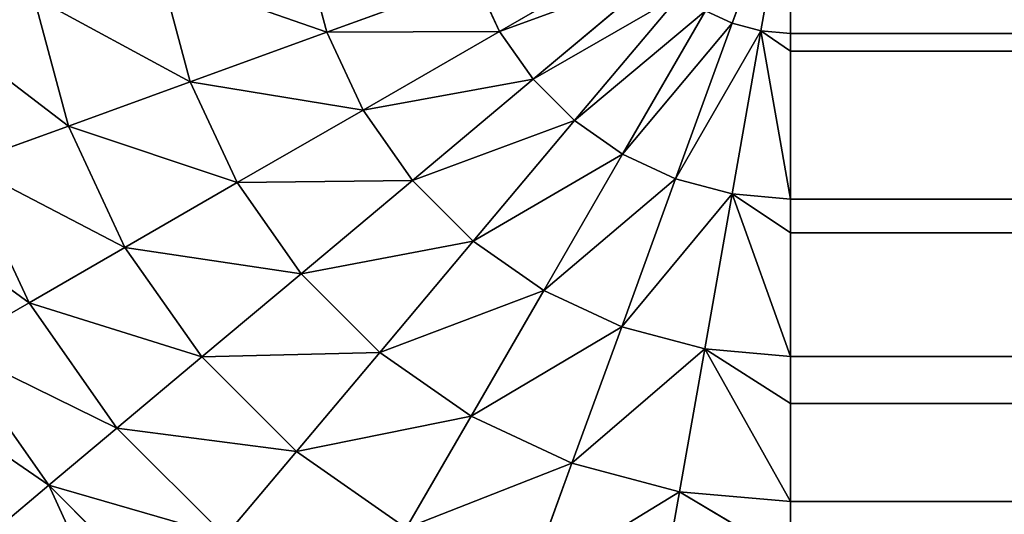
# Model space of a CAD drawing. Extents: x 0 to 700, y 0 to 509.
# Tile 3 of 243: x 2.28 to 6.81, y 2.83 to 5.11. Entities that reach past the tile are written whole.
import ezdxf

# ---------------------------------------------------------------- set-up
doc = ezdxf.new("R2010")
doc.units = 0
doc.header["$LTSCALE"] = 25.4
doc.layers.get('0').update_dxf_attribs({"linetype": 'CONTINUOUS'})

# ---------------------------------------------------------------- blocks, each defined once
blk = doc.blocks.new('5902539864168_-_S_STL')
at = {"color": 0}
for p, q in [((5.8292, 103, 503.2221), (5.5616, 102.9384, 503.9574)), ((5.8292, 103, 503.2221), (5.5616, 102.9384, 503.9574)), ((5.6933, 102.9384, 503.9927), (5.8292, 103, 503.2221)), ((5.6933, 102.9384, 503.9927), (5.8292, 103, 503.2221)), ((5.8292, 102.9384, 504.0046), (5.8292, 103, 503.2221)), ((5.8292, 102.9384, 504.0046), (5.8292, 103, 503.2221)), ((5.1516, 102.9384, 503.6133), (4.4906, 102.7551, 503.9949)), ((5.1516, 102.9384, 503.6133), (4.4906, 102.7551, 503.9949)), ((5.2298, 102.9384, 503.7251), (4.6452, 102.7551, 504.2156)), ((5.2298, 102.9384, 503.7251), (4.6452, 102.7551, 504.2156)), ((5.3263, 102.9384, 503.8215), (4.8357, 102.7551, 504.4062)), ((5.3263, 102.9384, 503.8215), (4.8357, 102.7551, 504.4062)), ((5.438, 102.9384, 503.8997), (5.0564, 102.7551, 504.5607)), ((5.438, 102.9384, 503.8997), (5.0564, 102.7551, 504.5607)), ((5.3006, 102.7551, 504.6746), (5.5616, 102.9384, 503.9574)), ((5.3006, 102.7551, 504.6746), (5.5616, 102.9384, 503.9574)), ((5.438, 102.9384, 503.8997), (5.5616, 102.9384, 503.9574)), ((5.438, 102.9384, 503.8997), (5.5616, 102.9384, 503.9574)), ((5.5608, 102.7551, 504.7443), (5.6933, 102.9384, 503.9927)), ((5.5608, 102.7551, 504.7443), (5.6933, 102.9384, 503.9927)), ((5.5616, 102.9384, 503.9574), (5.6933, 102.9384, 503.9927)), ((5.5616, 102.9384, 503.9574), (5.6933, 102.9384, 503.9927)), ((5.8292, 102.7551, 504.7678), (5.6933, 102.9384, 503.9927)), ((5.8292, 102.7551, 504.7678), (5.6933, 102.9384, 503.9927)), ((5.6933, 102.9384, 503.9927), (5.8292, 102.9249, 504.0855)), ((5.8292, 102.9384, 504.0046), (5.6933, 102.9384, 503.9927)), ((694.1707, 102.9384, 504.0046), (5.8292, 102.9384, 504.0046)), ((5.8292, 102.9249, 504.0855), (5.8292, 102.9384, 504.0046)), ((694.1707, 102.9384, 504.0046), (5.8292, 102.9384, 504.0046)), ((5.8292, 102.7551, 504.7678), (5.8292, 102.9249, 504.0855)), ((694.1707, 102.9249, 504.0855), (5.8292, 102.9249, 504.0855)), ((5.8292, 102.7551, 504.7678), (5.8292, 102.9249, 504.0855)), ((694.1707, 102.9249, 504.0855), (5.8292, 102.9249, 504.0855)), ((4.3768, 102.7551, 503.7508), (3.6954, 102.4546, 503.9987)), ((4.3768, 102.7551, 503.7508), (3.6954, 102.4546, 503.9987)), ((4.4906, 102.7551, 503.9949), (3.8626, 102.4546, 504.3575)), ((4.4906, 102.7551, 503.9949), (3.8626, 102.4546, 504.3575)), ((4.6452, 102.7551, 504.2156), (4.0897, 102.4546, 504.6818)), ((4.6452, 102.7551, 504.2156), (4.0897, 102.4546, 504.6818)), ((4.8357, 102.7551, 504.4062), (4.3696, 102.4546, 504.9616)), ((4.8357, 102.7551, 504.4062), (4.3696, 102.4546, 504.9616)), ((4.3768, 102.7551, 503.7508), (4.4906, 102.7551, 503.9949)), ((4.3768, 102.7551, 503.7508), (4.4906, 102.7551, 503.9949)), ((4.4906, 102.7551, 503.9949), (4.6452, 102.7551, 504.2156)), ((4.4906, 102.7551, 503.9949), (4.6452, 102.7551, 504.2156)), ((4.8357, 102.7551, 504.4062), (4.6452, 102.7551, 504.2156)), ((4.8357, 102.7551, 504.4062), (4.6452, 102.7551, 504.2156)), ((5.0564, 102.7551, 504.5607), (4.6938, 102.4546, 505.1887)), ((5.0564, 102.7551, 504.5607), (4.6938, 102.4546, 505.1887)), ((5.0564, 102.7551, 504.5607), (4.8357, 102.7551, 504.4062)), ((5.0564, 102.7551, 504.5607), (4.8357, 102.7551, 504.4062)), ((5.3006, 102.7551, 504.6746), (5.0526, 102.4546, 505.356)), ((5.3006, 102.7551, 504.6746), (5.0526, 102.4546, 505.356)), ((5.3006, 102.7551, 504.6746), (5.0564, 102.7551, 504.5607)), ((5.3006, 102.7551, 504.6746), (5.0564, 102.7551, 504.5607)), ((5.5608, 102.7551, 504.7443), (5.3006, 102.7551, 504.6746)), ((5.5608, 102.7551, 504.7443), (5.3006, 102.7551, 504.6746)), ((5.4349, 102.4546, 505.4584), (5.5608, 102.7551, 504.7443)), ((5.4349, 102.4546, 505.4584), (5.5608, 102.7551, 504.7443)), ((5.5608, 102.7551, 504.7443), (5.8292, 102.7551, 504.7678)), ((5.8292, 102.4546, 505.4929), (5.5608, 102.7551, 504.7443)), ((5.8292, 102.4546, 505.4929), (5.5608, 102.7551, 504.7443)), ((5.8292, 102.7018, 504.9231), (5.5608, 102.7551, 504.7443)), ((5.8292, 102.7018, 504.9231), (5.5608, 102.7551, 504.7443)), ((5.5608, 102.7551, 504.7443), (5.8292, 102.7551, 504.7678)), ((5.8292, 102.7018, 504.9231), (5.8292, 102.7551, 504.7678)), ((694.1707, 102.7551, 504.7678), (5.8292, 102.7551, 504.7678)), ((5.8292, 102.7018, 504.9231), (5.8292, 102.7551, 504.7678)), ((694.1707, 102.7551, 504.7678), (5.8292, 102.7551, 504.7678)), ((5.8292, 102.4546, 505.4929), (5.8292, 102.7018, 504.9231)), ((694.1707, 102.7018, 504.9231), (5.8292, 102.7018, 504.9231)), ((5.8292, 102.4546, 505.4929), (5.8292, 102.7018, 504.9231)), ((694.1707, 102.7018, 504.9231), (5.8292, 102.7018, 504.9231)), ((3.6954, 102.4546, 503.9987), (3.0666, 102.0443, 504.2276)), ((3.6954, 102.4546, 503.9987), (3.0666, 102.0443, 504.2276)), ((3.8626, 102.4546, 504.3575), (3.2831, 102.0443, 504.6921)), ((3.8626, 102.4546, 504.3575), (3.2831, 102.0443, 504.6921)), ((4.0897, 102.4546, 504.6818), (3.5771, 102.0443, 505.1119)), ((4.0897, 102.4546, 504.6818), (3.5771, 102.0443, 505.1119)), ((3.5929, 102.4546, 503.6164), (3.6954, 102.4546, 503.9987)), ((3.5929, 102.4546, 503.6164), (3.6954, 102.4546, 503.9987)), ((3.6954, 102.4546, 503.9987), (3.8626, 102.4546, 504.3575)), ((3.6954, 102.4546, 503.9987), (3.8626, 102.4546, 504.3575)), ((3.8626, 102.4546, 504.3575), (4.0897, 102.4546, 504.6818)), ((3.8626, 102.4546, 504.3575), (4.0897, 102.4546, 504.6818)), ((4.3696, 102.4546, 504.9616), (3.9394, 102.0443, 505.4742)), ((4.3696, 102.4546, 504.9616), (3.9394, 102.0443, 505.4742)), ((4.0897, 102.4546, 504.6818), (4.3696, 102.4546, 504.9616)), ((4.0897, 102.4546, 504.6818), (4.3696, 102.4546, 504.9616)), ((4.6938, 102.4546, 505.1887), (4.3592, 102.0443, 505.7682)), ((4.6938, 102.4546, 505.1887), (4.3592, 102.0443, 505.7682)), ((4.6938, 102.4546, 505.1887), (4.3696, 102.4546, 504.9616)), ((4.6938, 102.4546, 505.1887), (4.3696, 102.4546, 504.9616)), ((5.0526, 102.4546, 505.356), (4.6938, 102.4546, 505.1887)), ((5.0526, 102.4546, 505.356), (4.6938, 102.4546, 505.1887)), ((5.0526, 102.4546, 505.356), (4.8237, 102.0443, 505.9848)), ((5.0526, 102.4546, 505.356), (4.8237, 102.0443, 505.9848)), ((5.4349, 102.4546, 505.4584), (5.0526, 102.4546, 505.356)), ((5.4349, 102.4546, 505.4584), (5.0526, 102.4546, 505.356)), ((5.4349, 102.4546, 505.4584), (5.3187, 102.0443, 506.1174)), ((5.4349, 102.4546, 505.4584), (5.3187, 102.0443, 506.1174)), ((5.8292, 102.0443, 506.162), (5.4349, 102.4546, 505.4584)), ((5.8292, 102.3374, 505.7095), (5.4349, 102.4546, 505.4584)), ((5.8292, 102.0443, 506.162), (5.4349, 102.4546, 505.4584)), ((5.8292, 102.3374, 505.7095), (5.4349, 102.4546, 505.4584)), ((5.8292, 102.4546, 505.4929), (5.4349, 102.4546, 505.4584)), ((5.8292, 102.4546, 505.4929), (5.4349, 102.4546, 505.4584)), ((5.8292, 102.3374, 505.7095), (5.8292, 102.4546, 505.4929)), ((694.1707, 102.4546, 505.4929), (5.8292, 102.4546, 505.4929)), ((5.8292, 102.3374, 505.7095), (5.8292, 102.4546, 505.4929)), ((694.1707, 102.4546, 505.4929), (5.8292, 102.4546, 505.4929)), ((5.8292, 102.0443, 506.162), (5.8292, 102.3374, 505.7095)), ((694.1707, 102.3374, 505.7095), (5.8292, 102.3374, 505.7095)), ((5.8292, 102.0443, 506.162), (5.8292, 102.3374, 505.7095)), ((694.1707, 102.3374, 505.7095), (5.8292, 102.3374, 505.7095)), ((3.0666, 102.0443, 504.2276), (2.5058, 101.5344, 504.4317)), ((3.0666, 102.0443, 504.2276), (2.5058, 101.5344, 504.4317)), ((3.2831, 102.0443, 504.6921), (2.7664, 101.5344, 504.9904)), ((3.2831, 102.0443, 504.6921), (2.7664, 101.5344, 504.9904)), ((2.9339, 102.0443, 503.7326), (3.0666, 102.0443, 504.2276)), ((2.9339, 102.0443, 503.7326), (3.0666, 102.0443, 504.2276)), ((3.0666, 102.0443, 504.2276), (3.2831, 102.0443, 504.6921)), ((3.0666, 102.0443, 504.2276), (3.2831, 102.0443, 504.6921)), ((3.5771, 102.0443, 505.1119), (3.12, 101.5344, 505.4954)), ((3.5771, 102.0443, 505.1119), (3.12, 101.5344, 505.4954)), ((3.2831, 102.0443, 504.6921), (3.5771, 102.0443, 505.1119)), ((3.2831, 102.0443, 504.6921), (3.5771, 102.0443, 505.1119)), ((3.9394, 102.0443, 505.4742), (3.5559, 101.5344, 505.9313)), ((3.9394, 102.0443, 505.4742), (3.5559, 101.5344, 505.9313)), ((3.5771, 102.0443, 505.1119), (3.9394, 102.0443, 505.4742)), ((3.5771, 102.0443, 505.1119), (3.9394, 102.0443, 505.4742)), ((3.9394, 102.0443, 505.4742), (4.3592, 102.0443, 505.7682)), ((3.9394, 102.0443, 505.4742), (4.3592, 102.0443, 505.7682)), ((4.3592, 102.0443, 505.7682), (4.0609, 101.5344, 506.2849)), ((4.3592, 102.0443, 505.7682), (4.0609, 101.5344, 506.2849)), ((4.8237, 102.0443, 505.9848), (4.3592, 102.0443, 505.7682)), ((4.8237, 102.0443, 505.9848), (4.3592, 102.0443, 505.7682)), ((4.8237, 102.0443, 505.9848), (4.6196, 101.5344, 506.5455)), ((4.8237, 102.0443, 505.9848), (4.6196, 101.5344, 506.5455)), ((5.3187, 102.0443, 506.1174), (4.8237, 102.0443, 505.9848)), ((5.3187, 102.0443, 506.1174), (4.8237, 102.0443, 505.9848)), ((5.3187, 102.0443, 506.1174), (5.2151, 101.5344, 506.705)), ((5.3187, 102.0443, 506.1174), (5.2151, 101.5344, 506.705)), ((5.8292, 102.0443, 506.162), (5.3187, 102.0443, 506.1174)), ((5.3187, 102.0443, 506.1174), (5.8292, 101.8427, 506.4211)), ((5.8292, 102.0443, 506.162), (5.3187, 102.0443, 506.1174)), ((5.3187, 102.0443, 506.1174), (5.8292, 101.8427, 506.4211)), ((5.8292, 101.8427, 506.4211), (5.8292, 102.0443, 506.162)), ((694.1707, 102.0443, 506.162), (5.8292, 102.0443, 506.162)), ((5.8292, 101.8427, 506.4211), (5.8292, 102.0443, 506.162)), ((694.1707, 102.0443, 506.162), (5.8292, 102.0443, 506.162)), ((2.5058, 101.5344, 504.4317), (2.027, 100.9374, 504.606)), ((2.5058, 101.5344, 504.4317), (2.027, 100.9374, 504.606)), ((2.7664, 101.5344, 504.9904), (2.3251, 100.9374, 505.2452)), ((2.7664, 101.5344, 504.9904), (2.3251, 100.9374, 505.2452)), ((2.3463, 101.5344, 503.8362), (2.5058, 101.5344, 504.4317)), ((2.3463, 101.5344, 503.8362), (2.5058, 101.5344, 504.4317)), ((2.5058, 101.5344, 504.4317), (2.7664, 101.5344, 504.9904)), ((2.5058, 101.5344, 504.4317), (2.7664, 101.5344, 504.9904)), ((3.12, 101.5344, 505.4954), (2.7297, 100.9374, 505.823)), ((3.12, 101.5344, 505.4954), (2.7297, 100.9374, 505.823)), ((2.7664, 101.5344, 504.9904), (3.12, 101.5344, 505.4954)), ((2.7664, 101.5344, 504.9904), (3.12, 101.5344, 505.4954)), ((3.12, 101.5344, 505.4954), (3.5559, 101.5344, 505.9313)), ((3.12, 101.5344, 505.4954), (3.5559, 101.5344, 505.9313)), ((3.5559, 101.5344, 505.9313), (3.2284, 100.9374, 506.3217)), ((3.5559, 101.5344, 505.9313), (3.2284, 100.9374, 506.3217)), ((3.5559, 101.5344, 505.9313), (4.0609, 101.5344, 506.2849)), ((3.5559, 101.5344, 505.9313), (4.0609, 101.5344, 506.2849)), ((1.9702, 100.2679, 505.4501), (2.3251, 100.9374, 505.2452)), ((1.9702, 100.2679, 505.4501), (2.3251, 100.9374, 505.2452)), ((2.027, 100.9374, 504.606), (2.3251, 100.9374, 505.2452)), ((2.027, 100.9374, 504.606), (2.3251, 100.9374, 505.2452)), ((2.3251, 100.9374, 505.2452), (2.7297, 100.9374, 505.823)), ((2.3251, 100.9374, 505.2452), (2.7297, 100.9374, 505.823)), ((2.4157, 100.2679, 506.0864), (2.7297, 100.9374, 505.823)), ((2.4157, 100.2679, 506.0864), (2.7297, 100.9374, 505.823)), ((2.7297, 100.9374, 505.823), (3.2284, 100.9374, 506.3217)), ((2.7297, 100.9374, 505.823), (3.2284, 100.9374, 506.3217)), ((1.9702, 100.2679, 505.4501), (2.4157, 100.2679, 506.0864)), ((1.9702, 100.2679, 505.4501), (2.4157, 100.2679, 506.0864)), ((2.4157, 100.2679, 506.0864), (2.1859, 99.5426, 506.2792)), ((2.4157, 100.2679, 506.0864), (2.1859, 99.5426, 506.2792)), ((2.4157, 100.2679, 506.0864), (2.9649, 100.2679, 506.6357)), ((2.4157, 100.2679, 506.0864), (2.9649, 100.2679, 506.6357))]:
    blk.add_line(p, q, dxfattribs=at)
mesh = blk.add_polyface(dxfattribs=at)
corners = [(5.5616, 102.9384, 503.9574), (5.8292, 103, 503.2221), (5.438, 102.9384, 503.8997)]
mesh.append_faces([[corners[k] for k in face] for face in [(0, 1, 2)]], dxfattribs={"color": 0})
mesh = blk.add_polyface(dxfattribs=at)
corners = [(5.6933, 102.9384, 503.9927), (5.8292, 103, 503.2221), (5.5616, 102.9384, 503.9574)]
mesh.append_faces([[corners[k] for k in face] for face in [(0, 1, 2)]], dxfattribs={"color": 0})
mesh = blk.add_polyface(dxfattribs=at)
corners = [(5.8292, 102.9384, 504.0046), (5.8292, 103, 503.2221), (5.6933, 102.9384, 503.9927)]
mesh.append_faces([[corners[k] for k in face] for face in [(0, 1, 2)]], dxfattribs={"color": 0})
mesh = blk.add_polyface(dxfattribs=at)
corners = [(5.8292, 102.9384, 504.0046), (694.1707, 103, 503.2221), (5.8292, 103, 503.2221), (694.1707, 102.9384, 504.0046)]
mesh.append_faces([[corners[k] for k in face] for face in [(0, 1, 2), (1, 0, 3)]], dxfattribs={"vtx0": -1, "color": 0})
mesh = blk.add_polyface(dxfattribs=at)
corners = [(4.3768, 102.7551, 503.7508), (5.1516, 102.9384, 503.6133), (5.0939, 102.9384, 503.4897), (4.4906, 102.7551, 503.9949)]
mesh.append_faces([[corners[k] for k in face] for face in [(0, 1, 2), (1, 0, 3)]], dxfattribs={"vtx0": -1, "color": 0})
mesh = blk.add_polyface(dxfattribs=at)
corners = [(4.4906, 102.7551, 503.9949), (5.2298, 102.9384, 503.7251), (5.1516, 102.9384, 503.6133), (4.6452, 102.7551, 504.2156)]
mesh.append_faces([[corners[k] for k in face] for face in [(0, 1, 2), (1, 0, 3)]], dxfattribs={"vtx0": -1, "color": 0})
mesh = blk.add_polyface(dxfattribs=at)
corners = [(4.6452, 102.7551, 504.2156), (5.3263, 102.9384, 503.8215), (5.2298, 102.9384, 503.7251), (4.8357, 102.7551, 504.4062)]
mesh.append_faces([[corners[k] for k in face] for face in [(0, 1, 2), (1, 0, 3)]], dxfattribs={"vtx0": -1, "color": 0})
mesh = blk.add_polyface(dxfattribs=at)
corners = [(4.8357, 102.7551, 504.4062), (5.438, 102.9384, 503.8997), (5.3263, 102.9384, 503.8215), (5.0564, 102.7551, 504.5607)]
mesh.append_faces([[corners[k] for k in face] for face in [(0, 1, 2), (1, 0, 3)]], dxfattribs={"vtx0": -1, "color": 0})
mesh = blk.add_polyface(dxfattribs=at)
corners = [(5.0564, 102.7551, 504.5607), (5.5616, 102.9384, 503.9574), (5.438, 102.9384, 503.8997), (5.3006, 102.7551, 504.6746)]
mesh.append_faces([[corners[k] for k in face] for face in [(0, 1, 2), (1, 0, 3)]], dxfattribs={"vtx0": -1, "color": 0})
mesh = blk.add_polyface(dxfattribs=at)
corners = [(5.3006, 102.7551, 504.6746), (5.6933, 102.9384, 503.9927), (5.5616, 102.9384, 503.9574), (5.5608, 102.7551, 504.7443)]
mesh.append_faces([[corners[k] for k in face] for face in [(0, 1, 2), (1, 0, 3)]], dxfattribs={"vtx0": -1, "color": 0})
mesh = blk.add_polyface(dxfattribs=at)
corners = [(5.8292, 102.7551, 504.7678), (5.6933, 102.9384, 503.9927), (5.5608, 102.7551, 504.7443)]
mesh.append_faces([[corners[k] for k in face] for face in [(0, 1, 2)]], dxfattribs={"color": 0})
mesh = blk.add_polyface(dxfattribs=at)
corners = [(5.8292, 102.7551, 504.7678), (5.8292, 102.9249, 504.0855), (5.6933, 102.9384, 503.9927)]
mesh.append_faces([[corners[k] for k in face] for face in [(0, 1, 2)]], dxfattribs={"color": 0})
mesh = blk.add_polyface(dxfattribs=at)
corners = [(5.8292, 102.9249, 504.0855), (694.1707, 102.9384, 504.0046), (5.8292, 102.9384, 504.0046), (694.1707, 102.9249, 504.0855)]
mesh.append_faces([[corners[k] for k in face] for face in [(0, 1, 2), (1, 0, 3)]], dxfattribs={"vtx0": -1, "color": 0})
mesh = blk.add_polyface(dxfattribs=at)
corners = [(5.8292, 102.7551, 504.7678), (694.1707, 102.9249, 504.0855), (5.8292, 102.9249, 504.0855), (694.1707, 102.7551, 504.7678)]
mesh.append_faces([[corners[k] for k in face] for face in [(0, 1, 2), (1, 0, 3)]], dxfattribs={"vtx0": -1, "color": 0})
mesh = blk.add_polyface(dxfattribs=at)
corners = [(3.5929, 102.4546, 503.6164), (4.3768, 102.7551, 503.7508), (4.307, 102.7551, 503.4905), (3.6954, 102.4546, 503.9987)]
mesh.append_faces([[corners[k] for k in face] for face in [(0, 1, 2), (1, 0, 3)]], dxfattribs={"vtx0": -1, "color": 0})
mesh = blk.add_polyface(dxfattribs=at)
corners = [(3.6954, 102.4546, 503.9987), (4.4906, 102.7551, 503.9949), (4.3768, 102.7551, 503.7508), (3.8626, 102.4546, 504.3575)]
mesh.append_faces([[corners[k] for k in face] for face in [(0, 1, 2), (1, 0, 3)]], dxfattribs={"vtx0": -1, "color": 0})
mesh = blk.add_polyface(dxfattribs=at)
corners = [(3.8626, 102.4546, 504.3575), (4.6452, 102.7551, 504.2156), (4.4906, 102.7551, 503.9949), (4.0897, 102.4546, 504.6818)]
mesh.append_faces([[corners[k] for k in face] for face in [(0, 1, 2), (1, 0, 3)]], dxfattribs={"vtx0": -1, "color": 0})
mesh = blk.add_polyface(dxfattribs=at)
corners = [(4.0897, 102.4546, 504.6818), (4.8357, 102.7551, 504.4062), (4.6452, 102.7551, 504.2156), (4.3696, 102.4546, 504.9616)]
mesh.append_faces([[corners[k] for k in face] for face in [(0, 1, 2), (1, 0, 3)]], dxfattribs={"vtx0": -1, "color": 0})
mesh = blk.add_polyface(dxfattribs=at)
corners = [(4.3696, 102.4546, 504.9616), (5.0564, 102.7551, 504.5607), (4.8357, 102.7551, 504.4062), (4.6938, 102.4546, 505.1887)]
mesh.append_faces([[corners[k] for k in face] for face in [(0, 1, 2), (1, 0, 3)]], dxfattribs={"vtx0": -1, "color": 0})
mesh = blk.add_polyface(dxfattribs=at)
corners = [(4.6938, 102.4546, 505.1887), (5.3006, 102.7551, 504.6746), (5.0564, 102.7551, 504.5607), (5.0526, 102.4546, 505.356)]
mesh.append_faces([[corners[k] for k in face] for face in [(0, 1, 2), (1, 0, 3)]], dxfattribs={"vtx0": -1, "color": 0})
mesh = blk.add_polyface(dxfattribs=at)
corners = [(5.0526, 102.4546, 505.356), (5.5608, 102.7551, 504.7443), (5.3006, 102.7551, 504.6746), (5.4349, 102.4546, 505.4584)]
mesh.append_faces([[corners[k] for k in face] for face in [(0, 1, 2), (1, 0, 3)]], dxfattribs={"vtx0": -1, "color": 0})
mesh = blk.add_polyface(dxfattribs=at)
corners = [(5.8292, 102.4546, 505.4929), (5.5608, 102.7551, 504.7443), (5.4349, 102.4546, 505.4584)]
mesh.append_faces([[corners[k] for k in face] for face in [(0, 1, 2)]], dxfattribs={"color": 0})
mesh = blk.add_polyface(dxfattribs=at)
corners = [(5.8292, 102.4546, 505.4929), (5.8292, 102.7018, 504.9231), (5.5608, 102.7551, 504.7443)]
mesh.append_faces([[corners[k] for k in face] for face in [(0, 1, 2)]], dxfattribs={"color": 0})
mesh = blk.add_polyface(dxfattribs=at)
corners = [(5.8292, 102.7018, 504.9231), (5.8292, 102.7551, 504.7678), (5.5608, 102.7551, 504.7443)]
mesh.append_faces([[corners[k] for k in face] for face in [(0, 1, 2)]], dxfattribs={"color": 0})
mesh = blk.add_polyface(dxfattribs=at)
corners = [(5.8292, 102.7018, 504.9231), (694.1707, 102.7551, 504.7678), (5.8292, 102.7551, 504.7678), (694.1707, 102.7018, 504.9231)]
mesh.append_faces([[corners[k] for k in face] for face in [(0, 1, 2), (1, 0, 3)]], dxfattribs={"vtx0": -1, "color": 0})
mesh = blk.add_polyface(dxfattribs=at)
corners = [(5.8292, 102.4546, 505.4929), (694.1707, 102.7018, 504.9231), (5.8292, 102.7018, 504.9231), (694.1707, 102.4546, 505.4929)]
mesh.append_faces([[corners[k] for k in face] for face in [(0, 1, 2), (1, 0, 3)]], dxfattribs={"vtx0": -1, "color": 0})
mesh = blk.add_polyface(dxfattribs=at)
corners = [(2.9339, 102.0443, 503.7326), (3.6954, 102.4546, 503.9987), (3.5929, 102.4546, 503.6164), (3.0666, 102.0443, 504.2276)]
mesh.append_faces([[corners[k] for k in face] for face in [(0, 1, 2), (1, 0, 3)]], dxfattribs={"vtx0": -1, "color": 0})
mesh = blk.add_polyface(dxfattribs=at)
corners = [(3.0666, 102.0443, 504.2276), (3.8626, 102.4546, 504.3575), (3.6954, 102.4546, 503.9987), (3.2831, 102.0443, 504.6921)]
mesh.append_faces([[corners[k] for k in face] for face in [(0, 1, 2), (1, 0, 3)]], dxfattribs={"vtx0": -1, "color": 0})
mesh = blk.add_polyface(dxfattribs=at)
corners = [(3.2831, 102.0443, 504.6921), (4.0897, 102.4546, 504.6818), (3.8626, 102.4546, 504.3575), (3.5771, 102.0443, 505.1119)]
mesh.append_faces([[corners[k] for k in face] for face in [(0, 1, 2), (1, 0, 3)]], dxfattribs={"vtx0": -1, "color": 0})
mesh = blk.add_polyface(dxfattribs=at)
corners = [(3.5771, 102.0443, 505.1119), (4.3696, 102.4546, 504.9616), (4.0897, 102.4546, 504.6818), (3.9394, 102.0443, 505.4742)]
mesh.append_faces([[corners[k] for k in face] for face in [(0, 1, 2), (1, 0, 3)]], dxfattribs={"vtx0": -1, "color": 0})
mesh = blk.add_polyface(dxfattribs=at)
corners = [(3.9394, 102.0443, 505.4742), (4.6938, 102.4546, 505.1887), (4.3696, 102.4546, 504.9616), (4.3592, 102.0443, 505.7682)]
mesh.append_faces([[corners[k] for k in face] for face in [(0, 1, 2), (1, 0, 3)]], dxfattribs={"vtx0": -1, "color": 0})
mesh = blk.add_polyface(dxfattribs=at)
corners = [(4.3592, 102.0443, 505.7682), (5.0526, 102.4546, 505.356), (4.6938, 102.4546, 505.1887), (4.8237, 102.0443, 505.9848)]
mesh.append_faces([[corners[k] for k in face] for face in [(0, 1, 2), (1, 0, 3)]], dxfattribs={"vtx0": -1, "color": 0})
mesh = blk.add_polyface(dxfattribs=at)
corners = [(4.8237, 102.0443, 505.9848), (5.4349, 102.4546, 505.4584), (5.0526, 102.4546, 505.356), (5.3187, 102.0443, 506.1174)]
mesh.append_faces([[corners[k] for k in face] for face in [(0, 1, 2), (1, 0, 3)]], dxfattribs={"vtx0": -1, "color": 0})
mesh = blk.add_polyface(dxfattribs=at)
corners = [(5.8292, 102.0443, 506.162), (5.4349, 102.4546, 505.4584), (5.3187, 102.0443, 506.1174)]
mesh.append_faces([[corners[k] for k in face] for face in [(0, 1, 2)]], dxfattribs={"color": 0})
mesh = blk.add_polyface(dxfattribs=at)
corners = [(5.8292, 102.0443, 506.162), (5.8292, 102.3374, 505.7095), (5.4349, 102.4546, 505.4584)]
mesh.append_faces([[corners[k] for k in face] for face in [(0, 1, 2)]], dxfattribs={"color": 0})
mesh = blk.add_polyface(dxfattribs=at)
corners = [(5.8292, 102.3374, 505.7095), (5.8292, 102.4546, 505.4929), (5.4349, 102.4546, 505.4584)]
mesh.append_faces([[corners[k] for k in face] for face in [(0, 1, 2)]], dxfattribs={"color": 0})
mesh = blk.add_polyface(dxfattribs=at)
corners = [(5.8292, 102.3374, 505.7095), (694.1707, 102.4546, 505.4929), (5.8292, 102.4546, 505.4929), (694.1707, 102.3374, 505.7095)]
mesh.append_faces([[corners[k] for k in face] for face in [(0, 1, 2), (1, 0, 3)]], dxfattribs={"vtx0": -1, "color": 0})
mesh = blk.add_polyface(dxfattribs=at)
corners = [(5.8292, 102.0443, 506.162), (694.1707, 102.3374, 505.7095), (5.8292, 102.3374, 505.7095), (694.1707, 102.0443, 506.162)]
mesh.append_faces([[corners[k] for k in face] for face in [(0, 1, 2), (1, 0, 3)]], dxfattribs={"vtx0": -1, "color": 0})
mesh = blk.add_polyface(dxfattribs=at)
corners = [(2.3463, 101.5344, 503.8362), (3.0666, 102.0443, 504.2276), (2.9339, 102.0443, 503.7326), (2.5058, 101.5344, 504.4317)]
mesh.append_faces([[corners[k] for k in face] for face in [(0, 1, 2), (1, 0, 3)]], dxfattribs={"vtx0": -1, "color": 0})
mesh = blk.add_polyface(dxfattribs=at)
corners = [(2.5058, 101.5344, 504.4317), (3.2831, 102.0443, 504.6921), (3.0666, 102.0443, 504.2276), (2.7664, 101.5344, 504.9904)]
mesh.append_faces([[corners[k] for k in face] for face in [(0, 1, 2), (1, 0, 3)]], dxfattribs={"vtx0": -1, "color": 0})
mesh = blk.add_polyface(dxfattribs=at)
corners = [(2.7664, 101.5344, 504.9904), (3.5771, 102.0443, 505.1119), (3.2831, 102.0443, 504.6921), (3.12, 101.5344, 505.4954)]
mesh.append_faces([[corners[k] for k in face] for face in [(0, 1, 2), (1, 0, 3)]], dxfattribs={"vtx0": -1, "color": 0})
mesh = blk.add_polyface(dxfattribs=at)
corners = [(3.12, 101.5344, 505.4954), (3.9394, 102.0443, 505.4742), (3.5771, 102.0443, 505.1119), (3.5559, 101.5344, 505.9313)]
mesh.append_faces([[corners[k] for k in face] for face in [(0, 1, 2), (1, 0, 3)]], dxfattribs={"vtx0": -1, "color": 0})
mesh = blk.add_polyface(dxfattribs=at)
corners = [(3.5559, 101.5344, 505.9313), (4.3592, 102.0443, 505.7682), (3.9394, 102.0443, 505.4742), (4.0609, 101.5344, 506.2849)]
mesh.append_faces([[corners[k] for k in face] for face in [(0, 1, 2), (1, 0, 3)]], dxfattribs={"vtx0": -1, "color": 0})
mesh = blk.add_polyface(dxfattribs=at)
corners = [(4.0609, 101.5344, 506.2849), (4.8237, 102.0443, 505.9848), (4.3592, 102.0443, 505.7682), (4.6196, 101.5344, 506.5455)]
mesh.append_faces([[corners[k] for k in face] for face in [(0, 1, 2), (1, 0, 3)]], dxfattribs={"vtx0": -1, "color": 0})
mesh = blk.add_polyface(dxfattribs=at)
corners = [(4.6196, 101.5344, 506.5455), (5.3187, 102.0443, 506.1174), (4.8237, 102.0443, 505.9848), (5.2151, 101.5344, 506.705)]
mesh.append_faces([[corners[k] for k in face] for face in [(0, 1, 2), (1, 0, 3)]], dxfattribs={"vtx0": -1, "color": 0})
mesh = blk.add_polyface(dxfattribs=at)
corners = [(5.2151, 101.5344, 506.705), (5.8292, 101.8427, 506.4211), (5.3187, 102.0443, 506.1174)]
mesh.append_faces([[corners[k] for k in face] for face in [(0, 1, 2)]], dxfattribs={"color": 0})
mesh = blk.add_polyface(dxfattribs=at)
corners = [(5.8292, 101.8427, 506.4211), (5.8292, 102.0443, 506.162), (5.3187, 102.0443, 506.1174)]
mesh.append_faces([[corners[k] for k in face] for face in [(0, 1, 2)]], dxfattribs={"color": 0})
mesh = blk.add_polyface(dxfattribs=at)
corners = [(5.8292, 101.8427, 506.4211), (694.1707, 102.0443, 506.162), (5.8292, 102.0443, 506.162), (694.1707, 101.8427, 506.4211)]
mesh.append_faces([[corners[k] for k in face] for face in [(0, 1, 2), (1, 0, 3)]], dxfattribs={"vtx0": -1, "color": 0})
mesh = blk.add_polyface(dxfattribs=at)
corners = [(2.5058, 101.5344, 504.4317), (1.8445, 100.9374, 503.9247), (2.027, 100.9374, 504.606), (2.3463, 101.5344, 503.8362)]
mesh.append_faces([[corners[k] for k in face] for face in [(0, 1, 2), (1, 0, 3)]], dxfattribs={"vtx0": -1, "color": 0})
mesh = blk.add_polyface(dxfattribs=at)
corners = [(2.7664, 101.5344, 504.9904), (2.027, 100.9374, 504.606), (2.3251, 100.9374, 505.2452), (2.5058, 101.5344, 504.4317)]
mesh.append_faces([[corners[k] for k in face] for face in [(0, 1, 2), (1, 0, 3)]], dxfattribs={"vtx0": -1, "color": 0})
mesh = blk.add_polyface(dxfattribs=at)
corners = [(2.3251, 100.9374, 505.2452), (3.12, 101.5344, 505.4954), (2.7664, 101.5344, 504.9904), (2.7297, 100.9374, 505.823)]
mesh.append_faces([[corners[k] for k in face] for face in [(0, 1, 2), (1, 0, 3)]], dxfattribs={"vtx0": -1, "color": 0})
mesh = blk.add_polyface(dxfattribs=at)
corners = [(2.7297, 100.9374, 505.823), (3.5559, 101.5344, 505.9313), (3.12, 101.5344, 505.4954), (3.2284, 100.9374, 506.3217)]
mesh.append_faces([[corners[k] for k in face] for face in [(0, 1, 2), (1, 0, 3)]], dxfattribs={"vtx0": -1, "color": 0})
mesh = blk.add_polyface(dxfattribs=at)
corners = [(3.2284, 100.9374, 506.3217), (4.0609, 101.5344, 506.2849), (3.5559, 101.5344, 505.9313), (3.8061, 100.9374, 506.7262)]
mesh.append_faces([[corners[k] for k in face] for face in [(0, 1, 2), (1, 0, 3)]], dxfattribs={"vtx0": -1, "color": 0})
mesh = blk.add_polyface(dxfattribs=at)
corners = [(2.3251, 100.9374, 505.2452), (1.6419, 100.2679, 504.7462), (1.9702, 100.2679, 505.4501), (2.027, 100.9374, 504.606)]
mesh.append_faces([[corners[k] for k in face] for face in [(0, 1, 2), (1, 0, 3)]], dxfattribs={"vtx0": -1, "color": 0})
mesh = blk.add_polyface(dxfattribs=at)
corners = [(2.7297, 100.9374, 505.823), (1.9702, 100.2679, 505.4501), (2.4157, 100.2679, 506.0864), (2.3251, 100.9374, 505.2452)]
mesh.append_faces([[corners[k] for k in face] for face in [(0, 1, 2), (1, 0, 3)]], dxfattribs={"vtx0": -1, "color": 0})
mesh = blk.add_polyface(dxfattribs=at)
corners = [(3.2284, 100.9374, 506.3217), (2.4157, 100.2679, 506.0864), (2.9649, 100.2679, 506.6357), (2.7297, 100.9374, 505.823)]
mesh.append_faces([[corners[k] for k in face] for face in [(0, 1, 2), (1, 0, 3)]], dxfattribs={"vtx0": -1, "color": 0})
mesh = blk.add_polyface(dxfattribs=at)
corners = [(2.4157, 100.2679, 506.0864), (1.7104, 99.5426, 505.6001), (2.1859, 99.5426, 506.2792), (1.9702, 100.2679, 505.4501)]
mesh.append_faces([[corners[k] for k in face] for face in [(0, 1, 2), (1, 0, 3)]], dxfattribs={"vtx0": -1, "color": 0})
mesh = blk.add_polyface(dxfattribs=at)
corners = [(2.7721, 99.5426, 506.8654), (2.4157, 100.2679, 506.0864), (2.1859, 99.5426, 506.2792), (2.9649, 100.2679, 506.6357)]
mesh.append_faces([[corners[k] for k in face] for face in [(0, 1, 2), (1, 0, 3)]], dxfattribs={"vtx0": -1, "color": 0})

msp = doc.modelspace()

# ---------------------------------------------------------------- block references
at = {"color": 254, "extrusion": (0, -1, 6.12323e-17)}
msp.add_blockref('5902539864168_-_S_STL', (0, 0, -509.0513), dxfattribs=at)

doc.saveas('drawing.dxf')
